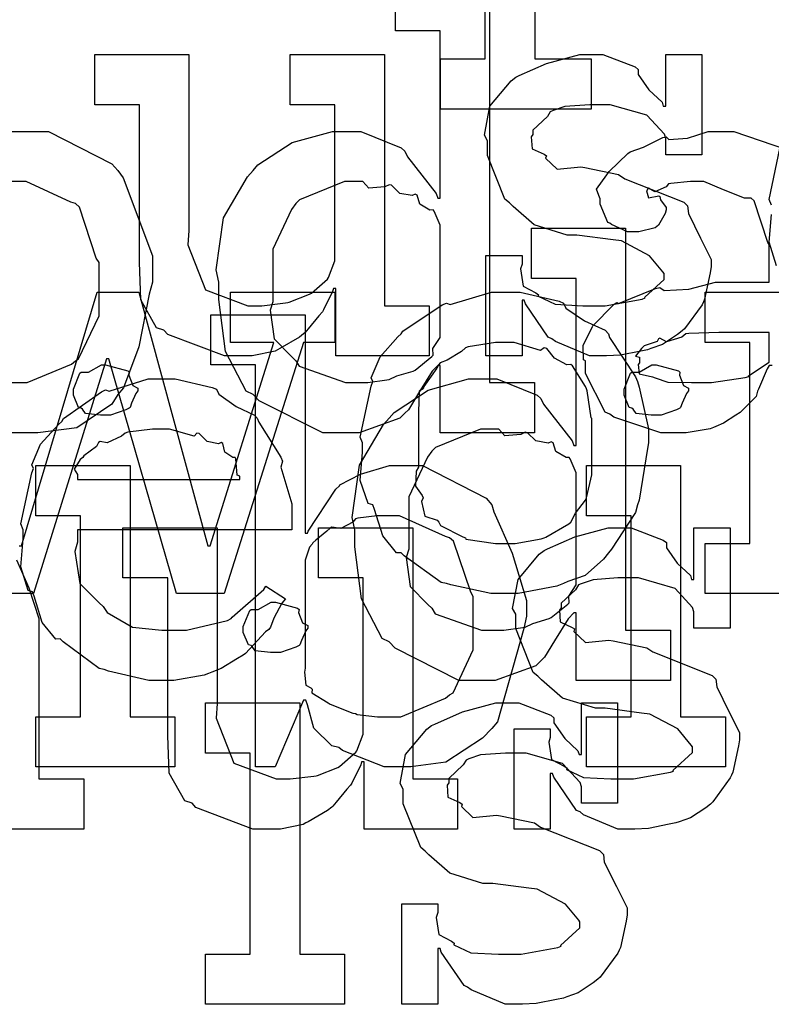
# Model space of a CAD drawing. Extents: x 0 to 8.5, y 0 to 11.
# Tile 151 of 256: x 4.27 to 4.478, y 4.266 to 4.538. Entities that reach past the tile are written whole.
import ezdxf

# ---------------------------------------------------------------- set-up
doc = ezdxf.new("R2010")
doc.units = 0
doc.layers.get('0').update_dxf_attribs({"linetype": 'CONTINUOUS'})

msp = doc.modelspace()

# ---------------------------------------------------------------- linework, layer by layer
at = {"color": 0}
for points in [[(4.41233, 4.55994), (4.41233, 4.52761), (4.42796, 4.52761), (4.42796, 4.51372), (4.38629, 4.51372), (4.38629, 4.52761), (4.38629, 4.52761), (4.39865, 4.52761), (4.39865, 4.61094)], [(4.39985, 4.54921), (4.39985, 4.4381), (4.41222, 4.4381), (4.41222, 4.42421), (4.38618, 4.42421), (4.38618, 4.44287), (4.38553, 4.44287), (4.38396, 4.44125), (4.38015, 4.43517), (4.37744, 4.43061), (4.37642, 4.42964), (4.37506, 4.42828), (4.36382, 4.42421), (4.36014, 4.42421), (4.36014, 4.42421), (4.35374, 4.42421), (4.33615, 4.43311), (4.33453, 4.43485), (4.33257, 4.43576), (4.32682, 4.44672), (4.32497, 4.4611), (4.32497, 4.46588), (4.32428, 4.46924), (4.32628, 4.48367), (4.3329, 4.49496), (4.33453, 4.49669), (4.33583, 4.49826), (4.34526, 4.50444), (4.35639, 4.50754), (4.36014, 4.50754), (4.36421, 4.50754), (4.37538, 4.50304), (4.37642, 4.50211), (4.37711, 4.50054), (4.38504, 4.4904), (4.38553, 4.4891), (4.38618, 4.4891), (4.38618, 4.53532), (4.37381, 4.53532), (4.37381, 4.54921)], [(4.26764, 4.50754), (4.27149, 4.50754), (4.27789, 4.50754), (4.29546, 4.49854), (4.2971, 4.49669), (4.29861, 4.49468), (4.30664, 4.4731), (4.30664, 4.46588), (4.30578, 4.46251), (4.3029, 4.44803), (4.29867, 4.43668), (4.2971, 4.43485), (4.29542, 4.43218), (4.28575, 4.42557), (4.27501, 4.42421), (4.27149, 4.42421), (4.26742, 4.42421)], [(4.47797, 4.44287), (4.47711, 4.44287), (4.47657, 4.44189), (4.47418, 4.43631), (4.47385, 4.43571), (4.47353, 4.43425), (4.46957, 4.43028), (4.46907, 4.42985), (4.46793, 4.42914), (4.46451, 4.42692), (4.4624, 4.426), (4.46169, 4.42572), (4.46083, 4.42535), (4.45415, 4.42421), (4.45193, 4.42421), (4.45193, 4.42421), (4.44721, 4.42421), (4.43419, 4.42854), (4.43306, 4.42942), (4.43181, 4.4299), (4.42632, 4.44065), (4.42632, 4.44417), (4.42578, 4.44444), (4.42572, 4.44835), (4.42796, 4.45285), (4.42828, 4.4535), (4.42817, 4.45361), (4.43425, 4.45979), (4.435, 4.46024), (4.43549, 4.46001), (4.44569, 4.46414), (4.44694, 4.46436), (4.44808, 4.4636), (4.45492, 4.46397), (4.46224, 4.46588), (4.46474, 4.46588), (4.47711, 4.46588), (4.47711, 4.47629), (4.47678, 4.47683), (4.47293, 4.48839), (4.47211, 4.4891), (4.47026, 4.4891), (4.46446, 4.49138), (4.4591, 4.49365), (4.45736, 4.49365), (4.45535, 4.49365), (4.44993, 4.49311), (4.44933, 4.493), (4.44868, 4.49224), (4.44553, 4.49083), (4.44379, 4.49186), (4.44347, 4.49169), (4.44347, 4.49149), (4.44319, 4.49115), (4.44374, 4.48921), (4.44661, 4.48975), (4.44694, 4.48953), (4.4471, 4.48861), (4.44868, 4.48654), (4.44868, 4.48583), (4.4484, 4.48486), (4.4465, 4.48161), (4.44607, 4.48128), (4.44564, 4.4809), (4.44108, 4.47976), (4.43956, 4.47976), (4.43793, 4.47976), (4.43349, 4.48178), (4.43306, 4.48215), (4.43251, 4.48236), (4.43044, 4.48742), (4.43044, 4.4891), (4.43028, 4.4891), (4.42942, 4.49154), (4.43224, 4.4955), (4.43261, 4.49604), (4.43289, 4.49642), (4.43804, 4.50146), (4.43869, 4.5019), (4.43869, 4.50185), (4.44239, 4.50319), (4.44769, 4.50581), (4.44868, 4.50603), (4.44938, 4.50526), (4.45458, 4.50564), (4.46024, 4.50754), (4.46213, 4.50754), (4.46739, 4.50754), (4.48188, 4.5025)], [(4.47775, 4.48714), (4.47711, 4.48872), (4.48008, 4.50282)], [(4.26758, 4.4381), (4.27203, 4.4381), (4.28429, 4.44319), (4.28537, 4.44417), (4.28618, 4.44472), (4.29189, 4.45654), (4.29189, 4.46044), (4.29189, 4.47131), (4.29107, 4.47254), (4.28646, 4.4866), (4.28537, 4.48757), (4.28407, 4.48796), (4.27171, 4.49365), (4.26758, 4.49365)], [(4.47911, 4.47038), (4.47711, 4.47689), (4.47775, 4.4846)], [(4.26986, 4.39301), (4.27051, 4.39301), (4.29135, 4.46311), (4.30285, 4.46311), (4.32194, 4.39301), (4.3226, 4.39301), (4.34017, 4.44922), (4.32824, 4.44922), (4.32824, 4.46311), (4.3571, 4.46311), (4.3571, 4.44922), (4.34842, 4.44922), (4.3265, 4.37978), (4.31326, 4.37978), (4.2946, 4.44467), (4.29394, 4.44467), (4.27376, 4.37978), (4.26053, 4.37978)], [(4.50108, 4.37978), (4.45942, 4.37978), (4.45942, 4.39367), (4.45942, 4.39367), (4.47179, 4.39367), (4.47179, 4.44922), (4.45942, 4.44922), (4.45942, 4.46311), (4.48525, 4.46311)], [(4.2691, 4.38917), (4.27251, 4.38135), (4.27528, 4.37289), (4.27528, 4.37001), (4.27528, 4.32856), (4.28765, 4.32856), (4.28765, 4.31467), (4.24924, 4.31467)]]:
    msp.add_lwpolyline(points, dxfattribs=at)
for points in [[(4.33214, 4.44547), (4.32656, 4.44547), (4.31087, 4.45144), (4.30979, 4.45264), (4.30778, 4.45329), (4.30344, 4.46094), (4.30306, 4.47136), (4.30306, 4.47478), (4.30306, 4.51492), (4.29069, 4.51492), (4.29069, 4.52881), (4.31674, 4.52881), (4.31674, 4.48019), (4.31646, 4.47618), (4.32135, 4.46371), (4.33301, 4.45936), (4.33692, 4.45936), (4.33692, 4.45936), (4.34347, 4.46013), (4.34407, 4.46024), (4.34446, 4.46035), (4.3501, 4.46257), (4.35058, 4.46283), (4.35058, 4.46283), (4.35504, 4.46674), (4.35536, 4.46718), (4.35536, 4.46718), (4.3571, 4.47174), (4.3571, 4.47325), (4.3571, 4.51492), (4.34472, 4.51492), (4.34472, 4.52881), (4.37076, 4.52881), (4.37076, 4.45936), (4.38314, 4.45936), (4.38314, 4.44547), (4.35732, 4.44547), (4.35732, 4.46414), (4.35667, 4.46414), (4.35639, 4.46326), (4.35394, 4.45822), (4.35363, 4.45763), (4.3526, 4.45654), (4.34967, 4.45296), (4.34874, 4.45188), (4.34842, 4.45156), (4.34728, 4.45063), (4.3419, 4.44754), (4.34125, 4.44721), (4.34056, 4.44678), (4.33421, 4.44547), (4.33214, 4.44547)], [(4.43093, 4.44547), (4.42746, 4.44547), (4.41803, 4.44949), (4.41704, 4.45025), (4.41607, 4.45068), (4.40978, 4.4599), (4.40944, 4.46089), (4.40881, 4.46089), (4.40881, 4.44547), (4.39882, 4.44547), (4.39882, 4.47325), (4.40881, 4.47325), (4.40881, 4.47086), (4.40836, 4.46951), (4.40913, 4.46474), (4.4126, 4.46294), (4.41336, 4.4624), (4.41325, 4.46197), (4.41797, 4.45975), (4.42557, 4.45936), (4.42811, 4.45936), (4.43181, 4.45936), (4.442, 4.46121), (4.44287, 4.46153), (4.44271, 4.46175), (4.44808, 4.46664), (4.44808, 4.46826), (4.44775, 4.46875), (4.44407, 4.47319), (4.43631, 4.47726), (4.43397, 4.4776), (4.42399, 4.47889), (4.42128, 4.47889), (4.41217, 4.48172), (4.40636, 4.48676), (4.40533, 4.48779), (4.40408, 4.48882), (4.39925, 4.50092), (4.39925, 4.50493), (4.39839, 4.50651), (4.3999, 4.51449), (4.40576, 4.52149), (4.40707, 4.52251), (4.40799, 4.52294), (4.41558, 4.52632), (4.42481, 4.52881), (4.4279, 4.52881), (4.43115, 4.52881), (4.44006, 4.52539), (4.44092, 4.52468), (4.44092, 4.52328), (4.4439, 4.51899), (4.44754, 4.51557), (4.44786, 4.51449), (4.44851, 4.51449), (4.44851, 4.52881), (4.4585, 4.52881), (4.4585, 4.50103), (4.44851, 4.50103), (4.44851, 4.50558), (4.44814, 4.50678), (4.44331, 4.51204), (4.43321, 4.51492), (4.42985, 4.51492), (4.42751, 4.51492), (4.42063, 4.51443), (4.41737, 4.51329), (4.41661, 4.51297), (4.41581, 4.51167), (4.41183, 4.50792), (4.41183, 4.50667), (4.41135, 4.50603), (4.41157, 4.50276), (4.41488, 4.50125), (4.41553, 4.50082), (4.41531, 4.50017), (4.41851, 4.49707), (4.42503, 4.49772), (4.42617, 4.49756), (4.43549, 4.49561), (4.43718, 4.49447), (4.4535, 4.48796), (4.45458, 4.48693), (4.45481, 4.48481), (4.45817, 4.47803), (4.4611, 4.47217), (4.4611, 4.47021), (4.46083, 4.46847), (4.45925, 4.46121), (4.45893, 4.46044), (4.45856, 4.45964), (4.45372, 4.45301), (4.45307, 4.45242), (4.45176, 4.45139), (4.4476, 4.44862), (4.44444, 4.44754), (4.44353, 4.44721), (4.44162, 4.44683), (4.43599, 4.44569), (4.43218, 4.44547), (4.43093, 4.44547)], [(4.36426, 4.4381), (4.36621, 4.4381), (4.37142, 4.43886), (4.37207, 4.43896), (4.37207, 4.43896), (4.37418, 4.43994), (4.37869, 4.44129), (4.37924, 4.44157), (4.37924, 4.44157), (4.3839, 4.44532), (4.38422, 4.44569), (4.38422, 4.44569), (4.38417, 4.44754), (4.38618, 4.45057), (4.38618, 4.45156), (4.38618, 4.48019), (4.38618, 4.48161), (4.38456, 4.48546), (4.38422, 4.48583), (4.38336, 4.48579), (4.38058, 4.48747), (4.37978, 4.4899), (4.37924, 4.49018), (4.37842, 4.48981), (4.375, 4.4904), (4.37272, 4.49268), (4.37207, 4.49278), (4.37088, 4.49219), (4.36643, 4.49181), (4.36481, 4.49365), (4.36426, 4.49365), (4.35975, 4.49365), (4.34733, 4.48861), (4.34625, 4.48757), (4.34506, 4.48594), (4.33996, 4.47499), (4.33996, 4.47131), (4.33996, 4.46044), (4.33919, 4.45817), (4.34033, 4.45019), (4.34517, 4.44521), (4.34625, 4.44417), (4.34717, 4.44265), (4.35997, 4.4381), (4.36426, 4.4381)], [(4.39774, 4.35579), (4.39133, 4.35579), (4.37375, 4.36469), (4.37213, 4.36643), (4.37017, 4.36735), (4.36442, 4.37831), (4.36257, 4.39268), (4.36257, 4.39746), (4.36187, 4.40082), (4.36388, 4.41525), (4.3705, 4.42654), (4.37213, 4.42828), (4.37343, 4.42985), (4.38286, 4.43604), (4.39399, 4.43913), (4.39774, 4.43913), (4.40181, 4.43913), (4.41297, 4.43463), (4.41401, 4.43371), (4.41471, 4.43213), (4.42264, 4.42199), (4.42312, 4.42068), (4.42378, 4.42068), (4.42378, 4.4669), (4.4114, 4.4669), (4.4114, 4.48079), (4.43744, 4.48079), (4.43744, 4.36968), (4.44982, 4.36968), (4.44982, 4.35579), (4.42378, 4.35579), (4.42378, 4.37446), (4.42312, 4.37446), (4.42156, 4.37283), (4.41775, 4.36675), (4.41504, 4.36219), (4.41401, 4.36122), (4.41265, 4.35986), (4.40142, 4.35579), (4.39774, 4.35579)], [(4.40424, 4.37978), (4.40018, 4.37978), (4.38917, 4.38217), (4.38797, 4.3826), (4.38644, 4.38286), (4.37625, 4.39019), (4.37538, 4.39106), (4.37408, 4.39106), (4.37033, 4.39578), (4.368, 4.40306), (4.36757, 4.40429), (4.36632, 4.40468), (4.3641, 4.41108), (4.36475, 4.41889), (4.36475, 4.42144), (4.3641, 4.42301), (4.36708, 4.43712), (4.36757, 4.43837), (4.36714, 4.43946), (4.36957, 4.44521), (4.37451, 4.45074), (4.37538, 4.45161), (4.37587, 4.45236), (4.38672, 4.45964), (4.38797, 4.46007), (4.38894, 4.45969), (4.40039, 4.46311), (4.40424, 4.46311), (4.40826, 4.46311), (4.41906, 4.46061), (4.42031, 4.46007), (4.4209, 4.45871), (4.42611, 4.45518), (4.43181, 4.45258), (4.43267, 4.45161), (4.433, 4.45053), (4.44021, 4.43967), (4.44069, 4.43837), (4.44119, 4.43685), (4.44374, 4.42529), (4.44374, 4.42144), (4.44347, 4.41986), (4.44119, 4.4056), (4.44069, 4.40429), (4.44021, 4.40218), (4.43354, 4.39204), (4.43267, 4.39106), (4.43137, 4.38932), (4.42626, 4.38482), (4.4215, 4.38314), (4.42031, 4.3826), (4.4184, 4.38189), (4.40776, 4.37978), (4.40424, 4.37978)], [(4.37489, 4.33187), (4.37071, 4.33187), (4.35921, 4.33643), (4.35818, 4.33729), (4.35622, 4.33772), (4.35124, 4.34261), (4.3495, 4.34907), (4.34907, 4.35032), (4.34842, 4.35032), (4.3406, 4.33187), (4.33518, 4.33187), (4.33518, 4.44299), (4.32281, 4.44299), (4.32281, 4.45687), (4.34885, 4.45687), (4.34885, 4.39654), (4.3495, 4.39654), (4.34972, 4.39708), (4.35736, 4.40869), (4.3584, 4.40956), (4.35846, 4.40983), (4.36415, 4.41276), (4.37218, 4.41521), (4.37489, 4.41521), (4.38129, 4.41521), (4.39887, 4.40619), (4.4005, 4.40435), (4.40104, 4.40235), (4.40608, 4.39094), (4.41004, 4.37793), (4.41004, 4.37354), (4.40935, 4.37017), (4.40207, 4.34435), (4.4005, 4.3425), (4.39785, 4.33985), (4.38775, 4.33322), (4.3781, 4.33187), (4.37489, 4.33187)], [(4.45779, 4.4381), (4.46121, 4.4381), (4.47049, 4.43956), (4.47146, 4.43983), (4.4714, 4.44), (4.47711, 4.44379), (4.47711, 4.44504), (4.47711, 4.45199), (4.46625, 4.45199), (4.46322, 4.45199), (4.45492, 4.45167), (4.4541, 4.45156), (4.45301, 4.45068), (4.44874, 4.44933), (4.44694, 4.45042), (4.4465, 4.45025), (4.44613, 4.44943), (4.4426, 4.44829), (4.44239, 4.44808), (4.44179, 4.44749), (4.44021, 4.44542), (4.44129, 4.44515), (4.44129, 4.44504), (4.44129, 4.44353), (4.44092, 4.44308), (4.44119, 4.44049), (4.44488, 4.43967), (4.44564, 4.4394), (4.44564, 4.4394), (4.44911, 4.43826), (4.45562, 4.4381), (4.45779, 4.4381)], [(4.40424, 4.39367), (4.4069, 4.39367), (4.41411, 4.39497), (4.41488, 4.39518), (4.41542, 4.39535), (4.42176, 4.39908), (4.42225, 4.39953), (4.42225, 4.39953), (4.42361, 4.40201), (4.42638, 4.40565), (4.4266, 4.40625), (4.4266, 4.40625), (4.42811, 4.4126), (4.42811, 4.41471), (4.42811, 4.42817), (4.42796, 4.42839), (4.42681, 4.43582), (4.4266, 4.43642), (4.42638, 4.43701), (4.42275, 4.44271), (4.42225, 4.44314), (4.42117, 4.44303), (4.41775, 4.44482), (4.41564, 4.44749), (4.41488, 4.44769), (4.4139, 4.44694), (4.40663, 4.44922), (4.40424, 4.44922), (4.40147, 4.44922), (4.39393, 4.44797), (4.39318, 4.44769), (4.39204, 4.44672), (4.38807, 4.44428), (4.38618, 4.44358), (4.38579, 4.44314), (4.38525, 4.44206), (4.38167, 4.43707), (4.38146, 4.43642), (4.38037, 4.43571), (4.38015, 4.43007), (4.38015, 4.42817), (4.38015, 4.41471), (4.37956, 4.41363), (4.37935, 4.40944), (4.38124, 4.4069), (4.38146, 4.40625), (4.38103, 4.40522), (4.38194, 4.40115), (4.38531, 4.40007), (4.38579, 4.39953), (4.38624, 4.3986), (4.39242, 4.39546), (4.39318, 4.39518), (4.39324, 4.39481), (4.40147, 4.39367), (4.40424, 4.39367)], [(4.29372, 4.4291), (4.29232, 4.4291), (4.28814, 4.42958), (4.28733, 4.43078), (4.287, 4.43104), (4.28624, 4.43121), (4.28483, 4.43468), (4.28483, 4.43582), (4.28483, 4.43625), (4.28483, 4.43625), (4.28662, 4.44069), (4.287, 4.44103), (4.287, 4.44103), (4.28896, 4.44103), (4.29254, 4.44299), (4.29372, 4.44299), (4.29372, 4.44299), (4.29986, 4.44135), (4.30024, 4.44103), (4.30013, 4.44015), (4.30122, 4.43733), (4.30263, 4.43653), (4.30263, 4.43625), (4.30263, 4.43582), (4.30208, 4.43506), (4.30089, 4.4324), (4.30046, 4.43126), (4.30024, 4.43104), (4.29932, 4.43056), (4.29508, 4.4291), (4.29372, 4.4291)], [(4.4459, 4.4291), (4.4445, 4.4291), (4.44032, 4.42958), (4.43951, 4.43078), (4.43918, 4.43104), (4.43842, 4.43121), (4.43701, 4.43468), (4.43701, 4.43582), (4.43701, 4.43625), (4.43701, 4.43625), (4.43881, 4.44069), (4.43918, 4.44103), (4.43918, 4.44103), (4.44114, 4.44103), (4.44472, 4.44299), (4.4459, 4.44299), (4.4459, 4.44299), (4.45204, 4.44135), (4.45242, 4.44103), (4.45231, 4.44015), (4.4534, 4.43733), (4.45481, 4.43653), (4.45481, 4.43625), (4.45481, 4.43582), (4.45426, 4.43506), (4.45307, 4.4324), (4.45264, 4.43126), (4.45242, 4.43104), (4.4515, 4.43056), (4.44726, 4.4291), (4.4459, 4.4291)], [(4.30979, 4.35579), (4.30567, 4.35579), (4.29449, 4.35835), (4.29329, 4.35883), (4.29189, 4.3591), (4.28196, 4.36643), (4.28114, 4.36729), (4.27994, 4.36724), (4.27621, 4.37185), (4.27399, 4.37907), (4.27354, 4.38032), (4.27229, 4.38069), (4.27029, 4.38721), (4.27094, 4.39492), (4.27094, 4.39746), (4.27029, 4.39903), (4.27328, 4.41314), (4.27376, 4.41439), (4.27333, 4.41542), (4.27576, 4.42106), (4.28071, 4.42654), (4.28157, 4.4274), (4.28207, 4.42817), (4.29254, 4.4356), (4.29372, 4.43608), (4.29471, 4.43571), (4.3055, 4.43913), (4.30914, 4.43913), (4.31293, 4.43913), (4.32319, 4.43679), (4.32433, 4.43631), (4.32497, 4.43494), (4.32981, 4.43153), (4.33485, 4.42914), (4.33561, 4.42828), (4.3361, 4.42719), (4.34212, 4.41754), (4.34256, 4.41635), (4.34218, 4.41476), (4.34517, 4.40457), (4.34517, 4.40115), (4.34517, 4.39746), (4.28592, 4.39746), (4.28592, 4.39399), (4.28521, 4.39139), (4.28657, 4.3826), (4.29189, 4.37728), (4.29308, 4.37619), (4.29411, 4.37457), (4.30111, 4.3705), (4.30925, 4.36968), (4.31196, 4.36968), (4.31608, 4.36968), (4.32742, 4.3724), (4.32844, 4.37294), (4.32867, 4.37326), (4.3374, 4.38097), (4.338, 4.38183), (4.34343, 4.37836), (4.34244, 4.37717), (4.34017, 4.37299), (4.33931, 4.37056), (4.33886, 4.3699), (4.33789, 4.36919), (4.33242, 4.36328), (4.33171, 4.36274), (4.33018, 4.36182), (4.32563, 4.3591), (4.32303, 4.35807), (4.32215, 4.35775), (4.32096, 4.35726), (4.31256, 4.35579), (4.30979, 4.35579)], [(4.28592, 4.41135), (4.33083, 4.41135), (4.33083, 4.41222), (4.33008, 4.41249), (4.32975, 4.41704), (4.32954, 4.41743), (4.32883, 4.41737), (4.32667, 4.41889), (4.32607, 4.42128), (4.32563, 4.42156), (4.32493, 4.42117), (4.32178, 4.42182), (4.31956, 4.42404), (4.3189, 4.42415), (4.31819, 4.42329), (4.31136, 4.42524), (4.30914, 4.42524), (4.30664, 4.42524), (4.29986, 4.42437), (4.29915, 4.42415), (4.29807, 4.42329), (4.29411, 4.4215), (4.29221, 4.42182), (4.29178, 4.42156), (4.29124, 4.42042), (4.28765, 4.41786), (4.28743, 4.41743), (4.28668, 4.41683), (4.285, 4.41417), (4.28592, 4.41271), (4.28592, 4.41222), (4.28592, 4.41135)], [(4.40186, 4.36968), (4.40381, 4.36968), (4.40901, 4.37044), (4.40967, 4.37056), (4.40967, 4.37056), (4.41178, 4.37153), (4.41629, 4.37289), (4.41683, 4.37315), (4.41683, 4.37315), (4.4215, 4.3769), (4.42182, 4.37728), (4.42182, 4.37728), (4.42176, 4.37912), (4.42378, 4.38217), (4.42378, 4.38314), (4.42378, 4.41178), (4.42378, 4.41319), (4.42215, 4.41704), (4.42182, 4.41743), (4.42096, 4.41737), (4.41818, 4.41906), (4.41737, 4.4215), (4.41683, 4.42176), (4.41601, 4.42139), (4.4126, 4.42199), (4.41032, 4.42426), (4.40967, 4.42437), (4.40847, 4.42378), (4.40403, 4.42339), (4.4024, 4.42524), (4.40186, 4.42524), (4.39735, 4.42524), (4.38493, 4.42019), (4.38385, 4.41917), (4.38265, 4.41754), (4.37756, 4.40657), (4.37756, 4.40289), (4.37756, 4.39204), (4.37679, 4.38976), (4.37793, 4.38178), (4.38276, 4.37679), (4.38385, 4.37576), (4.38476, 4.37424), (4.39757, 4.36968), (4.40186, 4.36968)], [(4.27442, 4.34576), (4.28678, 4.34576), (4.28678, 4.40132), (4.27442, 4.40132), (4.27442, 4.41521), (4.30046, 4.41521), (4.30046, 4.34576), (4.31282, 4.34576), (4.31282, 4.33187), (4.27442, 4.33187), (4.27442, 4.34576)], [(4.4266, 4.34576), (4.43896, 4.34576), (4.43896, 4.40132), (4.4266, 4.40132), (4.4266, 4.41521), (4.45264, 4.41521), (4.45264, 4.34576), (4.465, 4.34576), (4.465, 4.33187), (4.4266, 4.33187), (4.4266, 4.34576)], [(4.37076, 4.34576), (4.37528, 4.34576), (4.38769, 4.35086), (4.38878, 4.35183), (4.38981, 4.35238), (4.39529, 4.36421), (4.39529, 4.36811), (4.39529, 4.37896), (4.39469, 4.38021), (4.38986, 4.39426), (4.38878, 4.39524), (4.38764, 4.39561), (4.37494, 4.40132), (4.37076, 4.40132), (4.36876, 4.40132), (4.36339, 4.40061), (4.36274, 4.40044), (4.36208, 4.39953), (4.35872, 4.39774), (4.35628, 4.39817), (4.35579, 4.39785), (4.35482, 4.39703), (4.35183, 4.39458), (4.35101, 4.39382), (4.35081, 4.3935), (4.3501, 4.39264), (4.34885, 4.38906), (4.34885, 4.38786), (4.34885, 4.35921), (4.34868, 4.35807), (4.34901, 4.35444), (4.35047, 4.35374), (4.35081, 4.35335), (4.35075, 4.35238), (4.35525, 4.34956), (4.35579, 4.34924), (4.35579, 4.34924), (4.36208, 4.34679), (4.36274, 4.34663), (4.36322, 4.3464), (4.36887, 4.34576), (4.37076, 4.34576)], [(4.33996, 4.31467), (4.33436, 4.31467), (4.31868, 4.32064), (4.3176, 4.32183), (4.3156, 4.32249), (4.31125, 4.33014), (4.31087, 4.34056), (4.31087, 4.34397), (4.31087, 4.38411), (4.2985, 4.38411), (4.2985, 4.398), (4.32454, 4.398), (4.32454, 4.34939), (4.32428, 4.34538), (4.32915, 4.3329), (4.34082, 4.32856), (4.34472, 4.32856), (4.34472, 4.32856), (4.35129, 4.32932), (4.35189, 4.32943), (4.35226, 4.32954), (4.35792, 4.33176), (4.3584, 4.33203), (4.3584, 4.33203), (4.36285, 4.33594), (4.36317, 4.33637), (4.36317, 4.33637), (4.3649, 4.34093), (4.3649, 4.34244), (4.3649, 4.38411), (4.35254, 4.38411), (4.35254, 4.398), (4.37858, 4.398), (4.37858, 4.32856), (4.39094, 4.32856), (4.39094, 4.31467), (4.36513, 4.31467), (4.36513, 4.33333), (4.36447, 4.33333), (4.36421, 4.33247), (4.36176, 4.32742), (4.36143, 4.32682), (4.3604, 4.32574), (4.35747, 4.32215), (4.35656, 4.32107), (4.35622, 4.32075), (4.35508, 4.31982), (4.34972, 4.31674), (4.34907, 4.3164), (4.34836, 4.31597), (4.34201, 4.31467), (4.33996, 4.31467)], [(4.43875, 4.31467), (4.43528, 4.31467), (4.42583, 4.31868), (4.42486, 4.31944), (4.42389, 4.31988), (4.41758, 4.3291), (4.41726, 4.33008), (4.41661, 4.33008), (4.41661, 4.31467), (4.40663, 4.31467), (4.40663, 4.34244), (4.41661, 4.34244), (4.41661, 4.34006), (4.41618, 4.33871), (4.41694, 4.33393), (4.42042, 4.33214), (4.42117, 4.3316), (4.42106, 4.33117), (4.42578, 4.32894), (4.43338, 4.32856), (4.43593, 4.32856), (4.43961, 4.32856), (4.44982, 4.3304), (4.45068, 4.33074), (4.45053, 4.33094), (4.45589, 4.33583), (4.45589, 4.33746), (4.45557, 4.33794), (4.45188, 4.34239), (4.44412, 4.34646), (4.44179, 4.34679), (4.43181, 4.3481), (4.4291, 4.3481), (4.41997, 4.35092), (4.41417, 4.35596), (4.41314, 4.35699), (4.41189, 4.35801), (4.40707, 4.37011), (4.40707, 4.37414), (4.40619, 4.37571), (4.40771, 4.38368), (4.41357, 4.39068), (4.41488, 4.39171), (4.41581, 4.39214), (4.42339, 4.39551), (4.43261, 4.398), (4.43571, 4.398), (4.43896, 4.398), (4.44786, 4.39458), (4.44874, 4.39388), (4.44874, 4.39247), (4.45171, 4.38818), (4.45535, 4.38476), (4.45568, 4.38368), (4.45632, 4.38368), (4.45632, 4.398), (4.46631, 4.398), (4.46631, 4.37022), (4.45632, 4.37022), (4.45632, 4.37478), (4.45594, 4.37597), (4.45111, 4.38124), (4.44103, 4.38411), (4.43767, 4.38411), (4.43533, 4.38411), (4.42844, 4.38363), (4.42518, 4.38249), (4.42443, 4.38217), (4.42361, 4.38086), (4.41965, 4.37711), (4.41965, 4.37587), (4.41917, 4.37522), (4.41938, 4.37196), (4.42269, 4.37044), (4.42333, 4.37001), (4.42312, 4.36936), (4.42632, 4.36626), (4.43283, 4.36692), (4.43397, 4.36675), (4.44331, 4.36481), (4.44499, 4.36367), (4.46132, 4.35715), (4.4624, 4.35612), (4.46262, 4.354), (4.46599, 4.34722), (4.46892, 4.34136), (4.46892, 4.33942), (4.46864, 4.33768), (4.46707, 4.3304), (4.46674, 4.32964), (4.46636, 4.32883), (4.46153, 4.32221), (4.46089, 4.32161), (4.45958, 4.32058), (4.4554, 4.31782), (4.45226, 4.31674), (4.45133, 4.3164), (4.44943, 4.31603), (4.44379, 4.31489), (4.44, 4.31467), (4.43875, 4.31467)], [(4.34065, 4.3635), (4.33925, 4.3635), (4.33507, 4.36399), (4.33425, 4.36518), (4.33393, 4.36546), (4.33317, 4.36561), (4.33176, 4.36908), (4.33176, 4.37022), (4.33176, 4.37067), (4.33176, 4.37067), (4.33356, 4.37511), (4.33393, 4.37543), (4.33393, 4.37543), (4.33589, 4.37543), (4.33946, 4.37739), (4.34065, 4.37739), (4.34065, 4.37739), (4.34679, 4.37576), (4.34717, 4.37543), (4.34706, 4.37457), (4.34814, 4.37175), (4.34956, 4.37093), (4.34956, 4.37067), (4.34956, 4.37022), (4.34901, 4.36947), (4.34782, 4.36681), (4.34739, 4.36567), (4.34717, 4.36546), (4.34625, 4.36496), (4.34201, 4.3635), (4.34065, 4.3635)], [(4.32135, 4.28017), (4.33371, 4.28017), (4.33371, 4.33572), (4.32135, 4.33572), (4.32135, 4.34961), (4.34739, 4.34961), (4.34739, 4.28017), (4.35975, 4.28017), (4.35975, 4.26628), (4.32135, 4.26628), (4.32135, 4.28017)], [(4.40767, 4.26628), (4.40419, 4.26628), (4.39475, 4.27029), (4.39378, 4.27106), (4.39279, 4.27149), (4.3865, 4.28071), (4.38618, 4.28168), (4.38553, 4.28168), (4.38553, 4.26628), (4.37554, 4.26628), (4.37554, 4.29406), (4.38553, 4.29406), (4.38553, 4.29167), (4.3851, 4.29031), (4.38585, 4.28554), (4.38932, 4.28375), (4.39008, 4.28321), (4.38997, 4.28276), (4.39469, 4.28054), (4.40229, 4.28017), (4.40483, 4.28017), (4.40853, 4.28017), (4.41872, 4.28201), (4.4196, 4.28233), (4.41943, 4.28256), (4.42481, 4.28743), (4.42481, 4.28907), (4.42449, 4.28956), (4.42079, 4.294), (4.41303, 4.29807), (4.41069, 4.29839), (4.40072, 4.29969), (4.398, 4.29969), (4.38889, 4.30251), (4.38308, 4.30757), (4.38206, 4.3086), (4.38081, 4.30963), (4.37597, 4.32172), (4.37597, 4.32574), (4.37511, 4.32731), (4.37663, 4.33529), (4.38249, 4.34229), (4.38379, 4.34332), (4.38471, 4.34375), (4.39231, 4.34711), (4.40153, 4.34961), (4.40462, 4.34961), (4.40788, 4.34961), (4.41678, 4.34619), (4.41764, 4.34549), (4.41764, 4.34407), (4.42063, 4.33979), (4.42426, 4.33637), (4.42458, 4.33529), (4.42524, 4.33529), (4.42524, 4.34961), (4.43522, 4.34961), (4.43522, 4.32183), (4.42524, 4.32183), (4.42524, 4.32639), (4.42486, 4.32758), (4.42003, 4.33285), (4.40994, 4.33572), (4.40657, 4.33572), (4.40424, 4.33572), (4.39735, 4.33524), (4.3941, 4.3341), (4.39333, 4.33376), (4.39253, 4.33247), (4.38857, 4.32872), (4.38857, 4.32747), (4.38807, 4.32682), (4.38829, 4.32357), (4.3916, 4.32206), (4.39225, 4.32161), (4.39204, 4.32096), (4.39524, 4.31787), (4.40175, 4.31853), (4.40289, 4.31836), (4.41222, 4.3164), (4.4139, 4.31526), (4.43024, 4.30875), (4.43132, 4.30772), (4.43153, 4.30561), (4.4349, 4.29883), (4.43782, 4.29297), (4.43782, 4.29101), (4.43756, 4.28928), (4.43599, 4.28201), (4.43565, 4.28125), (4.43528, 4.28043), (4.43044, 4.27382), (4.42979, 4.27322), (4.4285, 4.27219), (4.42432, 4.26942), (4.42117, 4.26833), (4.42025, 4.26801), (4.41835, 4.26764), (4.41271, 4.2665), (4.4089, 4.26628), (4.40767, 4.26628)]]:
    msp.add_lwpolyline(points, close=True, dxfattribs=at)

doc.saveas('drawing.dxf')
